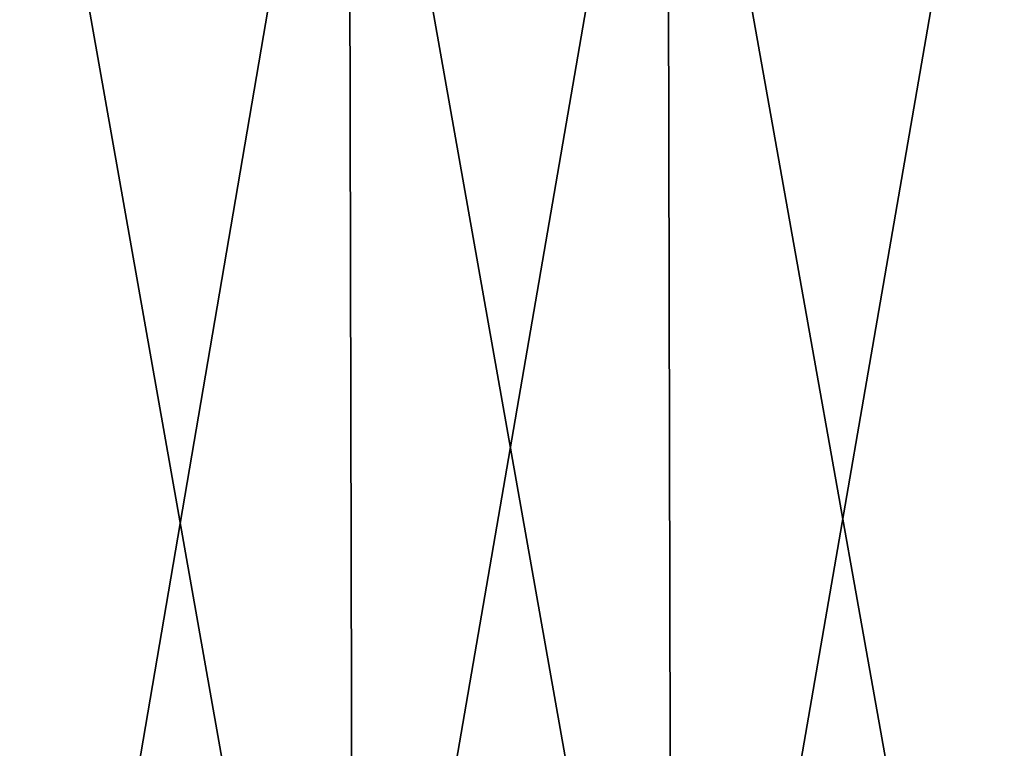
# Model space of a CAD drawing. Header units: millimetres. Extents: x -112 to 112, y -55 to 40.
# Tile 26 of 171: x -31.12 to -25.07, y -37.46 to -32.98. Entities that reach past the tile are written whole.
import ezdxf

# ---------------------------------------------------------------- set-up
doc = ezdxf.new("R2010")
doc.units = ezdxf.units.MM
doc.header["$LTSCALE"] = 52.148148
for name, color, linetype in [('151', 7, 'CONTINUOUS'), ('152', 7, 'CONTINUOUS'), ('153', 7, 'CONTINUOUS'), ('154', 7, 'CONTINUOUS')]:
    doc.layers.add(name, color=color, linetype=linetype)

msp = doc.modelspace()

# ---------------------------------------------------------------- linework, layer by layer
at = {"layer": '151', "color": 1, "linetype": 'Continuous'}
for points in [[(-31.149, -53.2936, -106.763), (-27.0866, -53.2936, -107.8652), (-31.206, -30.0035, -106.9581), (-31.149, -53.2936, -106.763)], [(-31.206, -30.0035, -106.9581), (-27.0866, -53.2936, -107.8652), (-27.1361, -30.0035, -108.0624), (-31.206, -30.0035, -106.9581)], [(-27.0866, -53.2936, -107.8652), (-22.9855, -53.2936, -108.813), (-27.1361, -30.0035, -108.0624), (-27.0866, -53.2936, -107.8652)], [(-27.1361, -30.0035, -108.0624), (-22.9855, -53.2936, -108.813), (-23.0274, -30.0035, -109.0119), (-27.1361, -30.0035, -108.0624)]]:
    msp.add_3dface(points, dxfattribs=at)
at = {"layer": '152', "color": 1, "linetype": 'Continuous'}
for points in [[(-27.1361, -30.0035, 108.0624), (-31.149, -53.2936, 106.763), (-31.206, -30.0035, 106.9581), (-27.1361, -30.0035, 108.0624)], [(-27.0866, -53.2936, 107.8652), (-31.149, -53.2936, 106.763), (-27.1361, -30.0035, 108.0624), (-27.0866, -53.2936, 107.8652)], [(-23.0274, -30.0035, 109.0119), (-27.0866, -53.2936, 107.8652), (-27.1361, -30.0035, 108.0624), (-23.0274, -30.0035, 109.0119)], [(-22.9855, -53.2936, 108.813), (-27.0866, -53.2936, 107.8652), (-23.0274, -30.0035, 109.0119), (-22.9855, -53.2936, 108.813)]]:
    msp.add_3dface(points, dxfattribs=at)
at = {"layer": '153', "color": 1, "linetype": 'Continuous'}
for points in [[(-33.1356, -30.0035, -107.4231), (-29.0957, -30.0035, -108.587), (-33.0757, -53.3024, -107.2288), (-33.1356, -30.0035, -107.4231)], [(-33.0757, -53.3024, -107.2288), (-29.0957, -30.0035, -108.587), (-29.0432, -53.3024, -108.3905), (-33.0757, -53.3024, -107.2288)], [(-29.0957, -30.0035, -108.587), (-25.0153, -30.0035, -109.5989), (-29.0432, -53.3024, -108.3905), (-29.0957, -30.0035, -108.587)], [(-29.0432, -53.3024, -108.3905), (-25.0153, -30.0035, -109.5989), (-24.97, -53.3024, -109.4007), (-29.0432, -53.3024, -108.3905)]]:
    msp.add_3dface(points, dxfattribs=at)
at = {"layer": '154', "color": 1, "linetype": 'Continuous'}
for points in [[(-33.0757, -53.3024, 107.2288), (-29.0432, -53.3024, 108.3905), (-33.1356, -30.0035, 107.4231), (-33.0757, -53.3024, 107.2288)], [(-33.1356, -30.0035, 107.4231), (-29.0432, -53.3024, 108.3905), (-29.0957, -30.0035, 108.587), (-33.1356, -30.0035, 107.4231)], [(-29.0432, -53.3024, 108.3905), (-24.97, -53.3024, 109.4007), (-29.0957, -30.0035, 108.587), (-29.0432, -53.3024, 108.3905)], [(-29.0957, -30.0035, 108.587), (-24.97, -53.3024, 109.4007), (-25.0153, -30.0035, 109.5989), (-29.0957, -30.0035, 108.587)]]:
    msp.add_3dface(points, dxfattribs=at)

doc.saveas('drawing.dxf')
